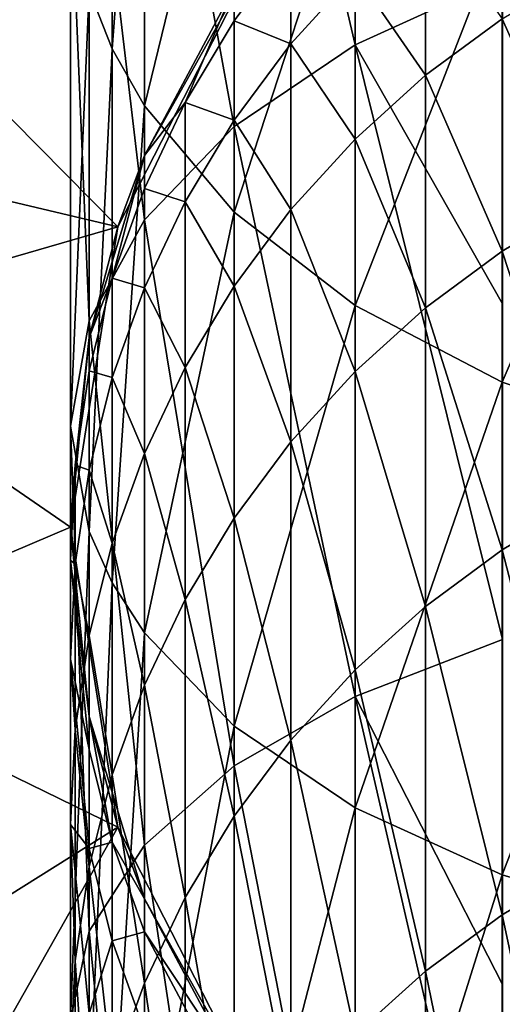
# Model space of a CAD drawing. Header units: metres. Extents: x 1237 to 1550, y -594 to -383.
# Tile 25 of 47: x 1486.92 to 1490.65, y -506.48 to -498.88. Entities that reach past the tile are written whole.
import ezdxf

# ---------------------------------------------------------------- set-up
doc = ezdxf.new("R2010")
doc.units = ezdxf.units.M

msp = doc.modelspace()

# ---------------------------------------------------------------- linework, layer by layer
at = {"layer": 'None'}
for points in [[(1507.514282, -490.0979, 336), (1482.114258, -490.0979, 336), (1507.514282, -515.497925, 336)], [(1482.114258, -490.0979, 336), (1482.114258, -515.497925, 336), (1507.514282, -515.497925, 336)], [(1488.578613, -495.079742, -480.150452), (1489.511475, -494.358765, -481.028961), (1489.511475, -499.072723, -484.524963)], [(1489.511475, -499.072723, -484.524963), (1489.511475, -494.358765, -481.028961), (1490.648193, -498.554565, -485.300415)], [(1487.885376, -495.902313, -479.148132), (1488.578613, -495.079742, -480.150452), (1488.578613, -499.704102, -483.580017)], [(1488.578613, -499.704102, -483.580017), (1488.578613, -495.079742, -480.150452), (1489.511475, -499.072723, -484.524963)], [(1487.637085, -499.10437, -475.246399), (1487.637085, -495.299774, -471.798126), (1487.458374, -498.651428, -475.79834)], [(1487.88501, -495.789825, -471.308075), (1487.637085, -495.299774, -471.798126), (1487.637085, -499.10437, -475.246399)], [(1487.88501, -499.544037, -474.710693), (1487.88501, -495.789825, -471.308075), (1487.637085, -499.10437, -475.246399)], [(1488.578125, -496.706757, -470.391144), (1487.88501, -495.789825, -471.308075), (1487.88501, -499.544037, -474.710693)], [(1487.458496, -496.794891, -478.060516), (1487.885376, -495.902313, -479.148132), (1487.885376, -500.4245, -482.501892)], [(1487.885376, -500.4245, -482.501892), (1487.885376, -495.902313, -479.148132), (1488.578613, -499.704102, -483.580017)], [(1488.578125, -500.366669, -473.708282), (1488.578125, -496.706757, -470.391144), (1487.88501, -499.544037, -474.710693)], [(1489.510864, -497.510437, -469.587433), (1488.578125, -496.706757, -470.391144), (1488.578125, -500.366669, -473.708282)], [(1487.314331, -497.723145, -476.929443), (1487.458496, -496.794891, -478.060516), (1487.458496, -501.206177, -481.332031)], [(1487.458496, -501.206177, -481.332031), (1487.458496, -496.794891, -478.060516), (1487.885376, -500.4245, -482.501892)], [(1489.510864, -501.087738, -472.829681), (1489.510864, -497.510437, -469.587433), (1488.578125, -500.366669, -473.708282)], [(1490.647339, -498.170044, -468.927856), (1489.510864, -497.510437, -469.587433), (1489.510864, -501.087738, -472.829681)], [(1487.458374, -498.651428, -475.79834), (1487.314331, -497.723145, -476.929443), (1487.314331, -502.019073, -480.115417)], [(1487.314331, -502.019073, -480.115417), (1487.314331, -497.723145, -476.929443), (1487.458496, -501.206177, -481.332031)], [(1490.056152, -499.309418, -40.1828), (1489.510864, -498.520691, -17.475517), (1490.056152, -498.026886, -17.497843)], [(1490.647339, -498.871948, -40.212494), (1490.056152, -499.309418, -40.1828), (1490.056152, -498.026886, -17.497843)], [(1490.647339, -501.679504, -472.108612), (1490.647339, -498.170044, -468.927856), (1489.510864, -501.087738, -472.829681)], [(1491.944092, -498.660156, -468.437744), (1490.647339, -498.170044, -468.927856), (1490.647339, -501.679504, -472.108612)], [(1488.578125, -498.887604, 5.247139), (1488.578125, -498.631378, 27.930035), (1489.016479, -498.296539, 5.233784)], [(1489.016479, -499.065521, -17.450884), (1488.578125, -498.887604, 5.247139), (1489.016479, -498.296539, 5.233784)], [(1489.510864, -498.520691, -17.475517), (1489.016479, -499.065521, -17.450884), (1489.016479, -498.296539, 5.233784)], [(1487.681396, -500.480255, 104), (1485.85022, -498.626038, 104), (1488.746704, -498.389496, 104)], [(1488.746704, -498.389496, 104), (1487.885254, -499.927765, 54), (1487.681396, -500.480255, 104)], [(1488.746704, -498.389496, 104), (1488.578247, -498.631134, 54), (1487.885254, -499.927765, 54)], [(1489.510864, -499.802612, -40.149326), (1489.016479, -499.065521, -17.450884), (1489.510864, -498.520691, -17.475517)], [(1490.056152, -499.309418, -40.1828), (1489.510864, -499.802612, -40.149326), (1489.510864, -498.520691, -17.475517)], [(1490.647339, -498.871948, -40.212494), (1491.278687, -498.494415, -40.238121), (1491.278687, -500.290497, -62.906715)], [(1490.648193, -498.554565, -485.300415), (1490.648193, -501.073181, -486.895233), (1489.511475, -499.072723, -484.524963)], [(1487.681396, -500.480255, 104), (1485.352295, -499.929047, 104), (1485.85022, -498.626038, 104)], [(1487.458374, -502.832031, -478.898773), (1487.458374, -498.651428, -475.79834), (1487.314331, -502.019073, -480.115417)], [(1487.637085, -499.10437, -475.246399), (1487.458374, -498.651428, -475.79834), (1487.458374, -502.832031, -478.898773)], [(1487.88501, -499.928131, 27.930035), (1487.885254, -499.927765, 54), (1488.578125, -498.631378, 27.930035)], [(1487.88501, -499.928131, 27.930035), (1488.578125, -498.631378, 27.930035), (1488.199707, -499.518799, 5.2614)], [(1487.885254, -499.927765, 54), (1488.578247, -498.631134, 54), (1488.578125, -498.631378, 27.930035)], [(1488.578125, -498.631378, 27.930035), (1488.578125, -498.887604, 5.247139), (1488.199707, -499.518799, 5.2614)], [(1491.944092, -502.119202, -471.572815), (1491.944092, -498.660156, -468.437744), (1490.647339, -501.679504, -472.108612)], [(1488.199707, -499.518799, 5.2614), (1488.578125, -498.887604, 5.247139), (1488.578125, -499.656128, -17.424181)], [(1488.578125, -498.887604, 5.247139), (1489.016479, -499.065521, -17.450884), (1488.578125, -499.656128, -17.424181)], [(1490.647339, -500.667389, -62.872566), (1490.056152, -499.309418, -40.1828), (1490.647339, -498.871948, -40.212494)], [(1491.278687, -500.290497, -62.906715), (1490.647339, -500.667389, -62.872566), (1490.647339, -498.871948, -40.212494)], [(1488.578125, -499.656128, -17.424181), (1489.016479, -499.065521, -17.450884), (1489.016479, -500.346741, -40.112392)], [(1489.016479, -499.065521, -17.450884), (1489.510864, -499.802612, -40.149326), (1489.016479, -500.346741, -40.112392)], [(1487.637085, -503.228699, -478.305084), (1487.637085, -499.10437, -475.246399), (1487.458374, -502.832031, -478.898773)], [(1487.88501, -499.544037, -474.710693), (1487.637085, -499.10437, -475.246399), (1487.637085, -503.228699, -478.305084)], [(1488.578613, -499.704102, -483.580017), (1489.511475, -499.072723, -484.524963), (1489.511475, -504.106659, -487.542053)], [(1489.511475, -504.106659, -487.542053), (1489.511475, -499.072723, -484.524963), (1490.648193, -503.667023, -488.364563)], [(1489.511475, -499.072723, -484.524963), (1490.648193, -501.073181, -486.895233), (1490.648193, -503.667023, -488.364563)], [(1490.056152, -501.104065, -62.833), (1489.510864, -499.802612, -40.149326), (1490.056152, -499.309418, -40.1828)], [(1490.647339, -500.667389, -62.872566), (1490.056152, -501.104065, -62.833), (1490.056152, -499.309418, -40.1828)], [(1487.88501, -499.928131, 27.930035), (1488.199707, -499.518799, 5.2614), (1487.88501, -500.184021, 5.276431)], [(1487.88501, -500.184021, 5.276431), (1488.199707, -499.518799, 5.2614), (1488.199707, -500.286835, -17.395664)], [(1488.199707, -499.518799, 5.2614), (1488.578125, -499.656128, -17.424181), (1488.199707, -500.286835, -17.395664)], [(1487.88501, -503.613739, -477.728851), (1487.88501, -499.544037, -474.710693), (1487.637085, -503.228699, -478.305084)], [(1488.578125, -500.366669, -473.708282), (1487.88501, -499.544037, -474.710693), (1487.88501, -503.613739, -477.728851)], [(1488.199707, -500.286835, -17.395664), (1488.578125, -499.656128, -17.424181), (1488.578125, -500.936615, -40.072353)], [(1488.578125, -499.656128, -17.424181), (1489.016479, -500.346741, -40.112392), (1488.578125, -500.936615, -40.072353)], [(1487.885376, -500.4245, -482.501892), (1488.578613, -499.704102, -483.580017), (1488.578613, -504.642395, -486.539764)], [(1488.578613, -504.642395, -486.539764), (1488.578613, -499.704102, -483.580017), (1489.511475, -504.106659, -487.542053)], [(1489.016479, -500.346741, -40.112392), (1489.510864, -499.802612, -40.149326), (1489.510864, -501.596375, -62.788391)], [(1489.510864, -499.802612, -40.149326), (1490.056152, -501.104065, -62.833), (1489.510864, -501.596375, -62.788391)], [(1485.050049, -501.242218, 104), (1485.352295, -499.929047, 104), (1487.681396, -500.480255, 104)], [(1487.885254, -499.927765, 54), (1487.458374, -501.334717, 54), (1487.681396, -500.480255, 104)], [(1487.458374, -501.334717, 54), (1487.885254, -499.927765, 54), (1487.88501, -499.928131, 27.930035)], [(1487.458374, -501.335144, 27.930035), (1487.458374, -501.334717, 54), (1487.88501, -499.928131, 27.930035)], [(1487.458374, -501.335144, 27.930035), (1487.88501, -499.928131, 27.930035), (1487.637085, -500.876862, 5.292086)], [(1487.637085, -500.876862, 5.292086), (1487.88501, -499.928131, 27.930035), (1487.88501, -500.184021, 5.276431)], [(1487.88501, -500.184021, 5.276431), (1487.88501, -500.951569, -17.365612), (1487.637085, -500.876862, 5.292086)], [(1487.88501, -500.951569, -17.365612), (1487.88501, -500.184021, 5.276431), (1488.199707, -500.286835, -17.395664)], [(1488.199707, -501.566498, -40.029598), (1487.88501, -500.951569, -17.365612), (1488.199707, -500.286835, -17.395664)], [(1488.199707, -500.286835, -17.395664), (1488.578125, -500.936615, -40.072353), (1488.199707, -501.566498, -40.029598)], [(1488.578125, -500.936615, -40.072353), (1489.016479, -500.346741, -40.112392), (1489.016479, -502.139526, -62.739178)], [(1489.016479, -500.346741, -40.112392), (1489.510864, -501.596375, -62.788391), (1489.016479, -502.139526, -62.739178)], [(1491.278687, -502.598206, -85.528954), (1490.647339, -500.667389, -62.872566), (1491.278687, -500.290497, -62.906715)], [(1487.458496, -501.206177, -481.332031), (1487.885376, -500.4245, -482.501892), (1487.885376, -505.253632, -485.39621)], [(1488.578125, -504.334167, -476.650665), (1488.578125, -500.366669, -473.708282), (1487.88501, -503.613739, -477.728851)], [(1487.885376, -505.253632, -485.39621), (1487.885376, -500.4245, -482.501892), (1488.578613, -504.642395, -486.539764)], [(1489.510864, -501.087738, -472.829681), (1488.578125, -500.366669, -473.708282), (1488.578125, -504.334167, -476.650665)], [(1487.314331, -502.797882, 104), (1485.050049, -501.242218, 104), (1487.681396, -500.480255, 104)], [(1487.681396, -500.480255, 104), (1487.458374, -501.334717, 54), (1487.314331, -502.797882, 104)], [(1490.647339, -502.974213, -85.486305), (1490.056152, -501.104065, -62.833), (1490.647339, -500.667389, -62.872566)], [(1491.278687, -502.598206, -85.528954), (1490.647339, -502.974213, -85.486305), (1490.647339, -500.667389, -62.872566)], [(1487.458374, -501.590668, 5.308214), (1487.458374, -501.335144, 27.930035), (1487.637085, -500.876862, 5.292086)], [(1487.637085, -501.64389, -17.334311), (1487.458374, -501.590668, 5.308214), (1487.637085, -500.876862, 5.292086)], [(1487.88501, -500.951569, -17.365612), (1487.637085, -501.64389, -17.334311), (1487.637085, -500.876862, 5.292086)], [(1487.88501, -502.230377, -39.984539), (1487.637085, -501.64389, -17.334311), (1487.88501, -500.951569, -17.365612)], [(1488.199707, -501.566498, -40.029598), (1487.88501, -502.230377, -39.984539), (1487.88501, -500.951569, -17.365612)], [(1488.578125, -500.936615, -40.072353), (1488.578125, -502.728333, -62.685825), (1488.199707, -501.566498, -40.029598)], [(1488.578125, -500.936615, -40.072353), (1489.016479, -502.139526, -62.739178), (1488.578125, -502.728333, -62.685825)], [(1489.510864, -504.965607, -475.705597), (1489.510864, -501.087738, -472.829681), (1488.578125, -504.334167, -476.650665)], [(1490.647339, -501.679504, -472.108612), (1489.510864, -501.087738, -472.829681), (1489.510864, -504.965607, -475.705597)], [(1489.510864, -501.596375, -62.788391), (1490.056152, -501.104065, -62.833), (1490.056152, -503.409912, -85.436882)], [(1490.056152, -501.104065, -62.833), (1490.647339, -502.974213, -85.486305), (1490.056152, -503.409912, -85.436882)], [(1484.977173, -503.794098, 104), (1485.050049, -501.242218, 104), (1487.314331, -502.797882, 104)], [(1487.314331, -502.019073, -480.115417), (1487.458496, -501.206177, -481.332031), (1487.458496, -505.91687, -484.155396)], [(1487.458496, -505.91687, -484.155396), (1487.458496, -501.206177, -481.332031), (1487.885376, -505.253632, -485.39621)], [(1487.458374, -501.334717, 54), (1487.314331, -502.797882, 54), (1487.314331, -502.797882, 104)], [(1487.314331, -502.797882, 54), (1487.458374, -501.334717, 54), (1487.458374, -501.335144, 27.930035)], [(1487.314331, -502.798401, 27.930035), (1487.314331, -502.797882, 54), (1487.458374, -501.335144, 27.930035)], [(1487.314331, -502.798401, 27.930035), (1487.458374, -501.335144, 27.930035), (1487.350342, -502.318573, 5.32466)], [(1487.458374, -501.335144, 27.930035), (1487.458374, -501.590668, 5.308214), (1487.350342, -502.318573, 5.32466)], [(1488.199707, -503.357117, -62.628853), (1487.88501, -502.230377, -39.984539), (1488.199707, -501.566498, -40.029598)], [(1488.578125, -502.728333, -62.685825), (1488.199707, -503.357117, -62.628853), (1488.199707, -501.566498, -40.029598)], [(1487.350342, -502.318573, 5.32466), (1487.458374, -501.590668, 5.308214), (1487.458374, -502.357147, -17.302061)], [(1487.458374, -501.590668, 5.308214), (1487.637085, -501.64389, -17.334311), (1487.458374, -502.357147, -17.302061)], [(1487.458374, -502.357147, -17.302061), (1487.637085, -501.64389, -17.334311), (1487.637085, -502.921814, -39.937607)], [(1487.637085, -501.64389, -17.334311), (1487.88501, -502.230377, -39.984539), (1487.637085, -502.921814, -39.937607)], [(1489.016479, -502.139526, -62.739178), (1489.510864, -501.596375, -62.788391), (1489.510864, -503.901062, -85.381165)], [(1489.510864, -501.596375, -62.788391), (1490.056152, -503.409912, -85.436882), (1489.510864, -503.901062, -85.381165)], [(1490.647339, -505.483856, -474.930023), (1490.647339, -501.679504, -472.108612), (1489.510864, -504.965607, -475.705597)], [(1491.944092, -502.119202, -471.572815), (1490.647339, -501.679504, -472.108612), (1490.647339, -505.483856, -474.930023)], [(1487.458374, -502.832031, -478.898773), (1487.314331, -502.019073, -480.115417), (1487.314331, -506.606628, -482.864929)], [(1487.314331, -506.606628, -482.864929), (1487.314331, -502.019073, -480.115417), (1487.458496, -505.91687, -484.155396)], [(1489.016479, -502.139526, -62.739178), (1489.016479, -504.442993, -85.319687), (1488.578125, -502.728333, -62.685825)], [(1489.016479, -502.139526, -62.739178), (1489.510864, -503.901062, -85.381165), (1489.016479, -504.442993, -85.319687)], [(1491.944092, -505.868927, -474.353699), (1491.944092, -502.119202, -471.572815), (1490.647339, -505.483856, -474.930023)], [(1487.637085, -502.921814, -39.937607), (1487.88501, -502.230377, -39.984539), (1487.88501, -504.019775, -62.568806)], [(1487.88501, -502.230377, -39.984539), (1488.199707, -503.357117, -62.628853), (1487.88501, -504.019775, -62.568806)], [(1487.314331, -502.798401, 27.930035), (1487.350342, -502.318573, 5.32466), (1487.314331, -503.053558, 5.341267)], [(1487.314331, -503.053558, 5.341267), (1487.350342, -502.318573, 5.32466), (1487.350342, -503.084503, -17.269176)], [(1487.350342, -502.318573, 5.32466), (1487.458374, -502.357147, -17.302061), (1487.350342, -503.084503, -17.269176)], [(1487.350342, -503.084503, -17.269176), (1487.458374, -502.357147, -17.302061), (1487.458374, -503.634155, -39.889256)], [(1487.458374, -502.357147, -17.302061), (1487.637085, -502.921814, -39.937607), (1487.458374, -503.634155, -39.889256)], [(1491.278687, -505.416321, -108.093292), (1490.647339, -502.974213, -85.486305), (1491.278687, -502.598206, -85.528954)], [(1488.578125, -505.030426, -85.253052), (1488.199707, -503.357117, -62.628853), (1488.578125, -502.728333, -62.685825)], [(1489.016479, -504.442993, -85.319687), (1488.578125, -505.030426, -85.253052), (1488.578125, -502.728333, -62.685825)], [(1487.681396, -505.115509, 104), (1484.977173, -503.794098, 104), (1487.314331, -502.797882, 104)], [(1487.314331, -502.797882, 104), (1487.314331, -502.797882, 54), (1487.458374, -504.261078, 54)], [(1487.314331, -502.797882, 104), (1487.458374, -504.261078, 54), (1487.681396, -505.115509, 104)], [(1487.458374, -504.261078, 54), (1487.314331, -502.797882, 54), (1487.314331, -502.798401, 27.930035)], [(1487.458496, -504.261627, 27.930035), (1487.458374, -504.261078, 54), (1487.314331, -502.798401, 27.930035)], [(1487.458496, -504.261627, 27.930035), (1487.314331, -502.798401, 27.930035), (1487.314331, -503.053558, 5.341267)], [(1487.458374, -507.296387, -481.574463), (1487.458374, -502.832031, -478.898773), (1487.314331, -506.606628, -482.864929)], [(1487.637085, -503.228699, -478.305084), (1487.458374, -502.832031, -478.898773), (1487.458374, -507.296387, -481.574463)], [(1487.458374, -503.634155, -39.889256), (1487.637085, -502.921814, -39.937607), (1487.637085, -504.709991, -62.506268)], [(1487.637085, -502.921814, -39.937607), (1487.88501, -504.019775, -62.568806), (1487.637085, -504.709991, -62.506268)], [(1490.056152, -503.409912, -85.436882), (1490.647339, -502.974213, -85.486305), (1490.647339, -505.79126, -108.04216)], [(1490.647339, -502.974213, -85.486305), (1491.278687, -505.416321, -108.093292), (1490.647339, -505.79126, -108.04216)], [(1487.458496, -504.261627, 27.930035), (1487.314331, -503.053558, 5.341267), (1487.458496, -504.516418, 5.37432)], [(1487.458496, -504.516418, 5.37432), (1487.314331, -503.053558, 5.341267), (1487.314331, -503.818909, -17.235973)], [(1487.314331, -503.053558, 5.341267), (1487.350342, -503.084503, -17.269176), (1487.314331, -503.818909, -17.235973)], [(1487.314331, -503.818909, -17.235973), (1487.350342, -503.084503, -17.269176), (1487.350342, -504.360596, -39.839947)], [(1487.350342, -503.084503, -17.269176), (1487.458374, -503.634155, -39.889256), (1487.350342, -504.360596, -39.839947)], [(1487.637085, -507.632965, -480.944794), (1487.637085, -503.228699, -478.305084), (1487.458374, -507.296387, -481.574463)], [(1487.88501, -503.613739, -477.728851), (1487.637085, -503.228699, -478.305084), (1487.637085, -507.632965, -480.944794)], [(1487.88501, -504.019775, -62.568806), (1488.199707, -503.357117, -62.628853), (1488.199707, -505.657745, -85.181892)], [(1488.199707, -503.357117, -62.628853), (1488.578125, -505.030426, -85.253052), (1488.199707, -505.657745, -85.181892)], [(1489.510864, -503.901062, -85.381165), (1490.056152, -503.409912, -85.436882), (1490.056152, -506.225739, -107.982903)], [(1490.056152, -503.409912, -85.436882), (1490.647339, -505.79126, -108.04216), (1490.056152, -506.225739, -107.982903)], [(1487.88501, -507.959656, -480.333588), (1487.88501, -503.613739, -477.728851), (1487.637085, -507.632965, -480.944794)], [(1488.578125, -504.334167, -476.650665), (1487.88501, -503.613739, -477.728851), (1487.88501, -507.959656, -480.333588)], [(1487.350342, -504.360596, -39.839947), (1487.458374, -503.634155, -39.889256), (1487.458374, -505.421082, -62.441837)], [(1487.458374, -503.634155, -39.889256), (1487.637085, -504.709991, -62.506268), (1487.458374, -505.421082, -62.441837)], [(1490.648193, -503.667023, -488.364563), (1490.648193, -506.329834, -489.704865), (1489.511475, -504.106659, -487.542053)], [(1487.681396, -505.115509, 104), (1485.611084, -506.411896, 104), (1484.977173, -503.794098, 104)], [(1487.350342, -504.360596, -39.839947), (1487.314331, -505.094055, -39.790161), (1487.314331, -503.818909, -17.235973)], [(1487.314331, -505.094055, -39.790161), (1487.458496, -505.28064, -17.169884), (1487.314331, -503.818909, -17.235973)], [(1487.314331, -503.818909, -17.235973), (1487.458496, -505.28064, -17.169884), (1487.458496, -504.516418, 5.37432)], [(1489.510864, -503.901062, -85.381165), (1489.510864, -506.715515, -107.916107), (1489.016479, -504.442993, -85.319687)], [(1489.510864, -506.715515, -107.916107), (1489.510864, -503.901062, -85.381165), (1490.056152, -506.225739, -107.982903)], [(1487.637085, -504.709991, -62.506268), (1487.88501, -504.019775, -62.568806), (1487.88501, -506.318909, -85.106895)], [(1487.88501, -504.019775, -62.568806), (1488.199707, -505.657745, -85.181892), (1487.88501, -506.318909, -85.106895)], [(1488.578613, -504.642395, -486.539764), (1489.511475, -504.106659, -487.542053), (1489.511475, -509.412079, -490.05127)], [(1489.511475, -509.412079, -490.05127), (1489.511475, -504.106659, -487.542053), (1490.648193, -509.055176, -490.912903)], [(1489.511475, -504.106659, -487.542053), (1490.648193, -506.329834, -489.704865), (1490.648193, -509.055176, -490.912903)], [(1487.458374, -504.261078, 54), (1487.885254, -505.66803, 54), (1487.681396, -505.115509, 104)], [(1487.885254, -505.66803, 54), (1487.458374, -504.261078, 54), (1487.458496, -504.261627, 27.930035)], [(1487.885376, -505.66861, 27.930035), (1487.885254, -505.66803, 54), (1487.458496, -504.261627, 27.930035)], [(1487.885376, -505.66861, 27.930035), (1487.458496, -504.261627, 27.930035), (1487.637451, -505.230194, 5.390447)], [(1487.637451, -505.230194, 5.390447), (1487.458496, -504.261627, 27.930035), (1487.458496, -504.516418, 5.37432)], [(1487.350342, -506.146179, -62.376133), (1487.314331, -505.094055, -39.790161), (1487.350342, -504.360596, -39.839947)], [(1487.458374, -505.421082, -62.441837), (1487.350342, -506.146179, -62.376133), (1487.350342, -504.360596, -39.839947)], [(1488.578125, -508.570953, -479.189972), (1488.578125, -504.334167, -476.650665), (1487.88501, -507.959656, -480.333588)], [(1489.510864, -504.965607, -475.705597), (1488.578125, -504.334167, -476.650665), (1488.578125, -508.570953, -479.189972)], [(1489.016479, -507.25589, -107.842407), (1488.578125, -505.030426, -85.253052), (1489.016479, -504.442993, -85.319687)], [(1489.510864, -506.715515, -107.916107), (1489.016479, -507.25589, -107.842407), (1489.016479, -504.442993, -85.319687)], [(1487.458496, -505.28064, -17.169884), (1487.637451, -505.230194, 5.390447), (1487.458496, -504.516418, 5.37432)], [(1487.885376, -505.253632, -485.39621), (1488.578613, -504.642395, -486.539764), (1488.578613, -509.846985, -489.001282)], [(1488.578613, -509.846985, -489.001282), (1488.578613, -504.642395, -486.539764), (1489.511475, -509.412079, -490.05127)], [(1487.458374, -505.421082, -62.441837), (1487.637085, -504.709991, -62.506268), (1487.637085, -507.007507, -85.028778)], [(1487.637085, -504.709991, -62.506268), (1487.88501, -506.318909, -85.106895), (1487.637085, -507.007507, -85.028778)], [(1489.510864, -509.10672, -478.187592), (1489.510864, -504.965607, -475.705597), (1488.578125, -508.570953, -479.189972)], [(1490.647339, -505.483856, -474.930023), (1489.510864, -504.965607, -475.705597), (1489.510864, -509.10672, -478.187592)], [(1488.199707, -505.657745, -85.181892), (1488.578125, -505.030426, -85.253052), (1488.578125, -507.841705, -107.76252)], [(1488.578125, -505.030426, -85.253052), (1489.016479, -507.25589, -107.842407), (1488.578125, -507.841705, -107.76252)], [(1486.222412, -507.690674, 104), (1485.611084, -506.411896, 104), (1487.681396, -505.115509, 104)], [(1488.746704, -507.206299, 104), (1486.222412, -507.690674, 104), (1487.681396, -505.115509, 104)], [(1487.458496, -505.28064, -17.169884), (1487.314331, -505.094055, -39.790161), (1487.458496, -506.553925, -39.691074)], [(1487.458496, -506.553925, -39.691074), (1487.314331, -505.094055, -39.790161), (1487.314331, -506.878357, -62.309795)], [(1487.314331, -505.094055, -39.790161), (1487.350342, -506.146179, -62.376133), (1487.314331, -506.878357, -62.309795)], [(1487.681396, -505.115509, 104), (1487.885254, -505.66803, 54), (1488.746704, -507.206299, 104)], [(1487.637451, -505.230194, 5.390447), (1487.458496, -505.28064, -17.169884), (1487.637451, -505.993896, -17.137638)], [(1487.458496, -505.91687, -484.155396), (1487.885376, -505.253632, -485.39621), (1487.885376, -510.343201, -487.803345)], [(1487.637451, -505.993896, -17.137638), (1487.458496, -505.28064, -17.169884), (1487.458496, -506.553925, -39.691074)], [(1487.885376, -505.923035, 5.406101), (1487.885376, -505.66861, 27.930035), (1487.637451, -505.230194, 5.390447)], [(1487.885376, -505.923035, 5.406101), (1487.637451, -505.230194, 5.390447), (1487.637451, -505.993896, -17.137638)], [(1487.885376, -510.343201, -487.803345), (1487.885376, -505.253632, -485.39621), (1488.578613, -509.846985, -489.001282)], [(1487.458374, -507.71698, -84.948303), (1487.350342, -506.146179, -62.376133), (1487.458374, -505.421082, -62.441837)], [(1487.637085, -507.007507, -85.028778), (1487.458374, -507.71698, -84.948303), (1487.458374, -505.421082, -62.441837)], [(1490.647339, -505.79126, -108.04216), (1491.278687, -505.416321, -108.093292), (1491.278687, -508.743439, -130.588211)], [(1490.647339, -509.546448, -477.364929), (1490.647339, -505.483856, -474.930023), (1489.510864, -509.10672, -478.187592)], [(1491.944092, -505.868927, -474.353699), (1490.647339, -505.483856, -474.930023), (1490.647339, -509.546448, -477.364929)], [(1487.88501, -506.318909, -85.106895), (1488.199707, -505.657745, -85.181892), (1488.199707, -508.467255, -107.677208)], [(1487.885254, -505.66803, 54), (1488.578247, -506.964661, 54), (1488.746704, -507.206299, 104)], [(1488.578247, -506.964661, 54), (1487.885254, -505.66803, 54), (1487.885376, -505.66861, 27.930035)], [(1488.578613, -506.96524, 27.930035), (1488.578247, -506.964661, 54), (1487.885376, -505.66861, 27.930035)], [(1488.578613, -506.96524, 27.930035), (1487.885376, -505.66861, 27.930035), (1487.885376, -505.923035, 5.406101)], [(1488.199707, -505.657745, -85.181892), (1488.578125, -507.841705, -107.76252), (1488.199707, -508.467255, -107.677208)], [(1490.056152, -506.225739, -107.982903), (1490.647339, -505.79126, -108.04216), (1490.647339, -509.117126, -130.528625)], [(1490.647339, -505.79126, -108.04216), (1491.278687, -508.743439, -130.588211), (1490.647339, -509.117126, -130.528625)], [(1491.944092, -509.873169, -476.753662), (1491.944092, -505.868927, -474.353699), (1490.647339, -509.546448, -477.364929)], [(1487.314331, -506.606628, -482.864929), (1487.458496, -505.91687, -484.155396), (1487.458496, -510.881622, -486.503479)], [(1487.458496, -510.881622, -486.503479), (1487.458496, -505.91687, -484.155396), (1487.885376, -510.343201, -487.803345)], [(1487.637451, -505.993896, -17.137638), (1487.885376, -506.686188, -17.106337), (1487.885376, -505.923035, 5.406101)], [(1488.578613, -507.21933, 5.435391), (1488.578613, -506.96524, 27.930035), (1487.885376, -505.923035, 5.406101)], [(1487.885376, -506.686188, -17.106337), (1488.578613, -507.21933, 5.435391), (1487.885376, -505.923035, 5.406101)], [(1487.458496, -506.553925, -39.691074), (1487.637451, -507.266266, -39.642723), (1487.637451, -505.993896, -17.137638)], [(1487.637451, -507.266266, -39.642723), (1487.885376, -506.686188, -17.106337), (1487.637451, -505.993896, -17.137638)], [(1487.314331, -506.878357, -62.309795), (1487.350342, -506.146179, -62.376133), (1487.350342, -508.440399, -84.866234)], [(1487.350342, -506.146179, -62.376133), (1487.458374, -507.71698, -84.948303), (1487.350342, -508.440399, -84.866234)], [(1490.056152, -509.55014, -130.459579), (1489.510864, -506.715515, -107.916107), (1490.056152, -506.225739, -107.982903)], [(1490.056152, -506.225739, -107.982903), (1490.647339, -509.117126, -130.528625), (1490.056152, -509.55014, -130.459579)], [(1487.637085, -507.007507, -85.028778), (1487.88501, -506.318909, -85.106895), (1487.88501, -509.126526, -107.587296)], [(1487.88501, -506.318909, -85.106895), (1488.199707, -508.467255, -107.677208), (1487.88501, -509.126526, -107.587296)]]:
    msp.add_3dface(points, dxfattribs=at)

doc.saveas('drawing.dxf')
